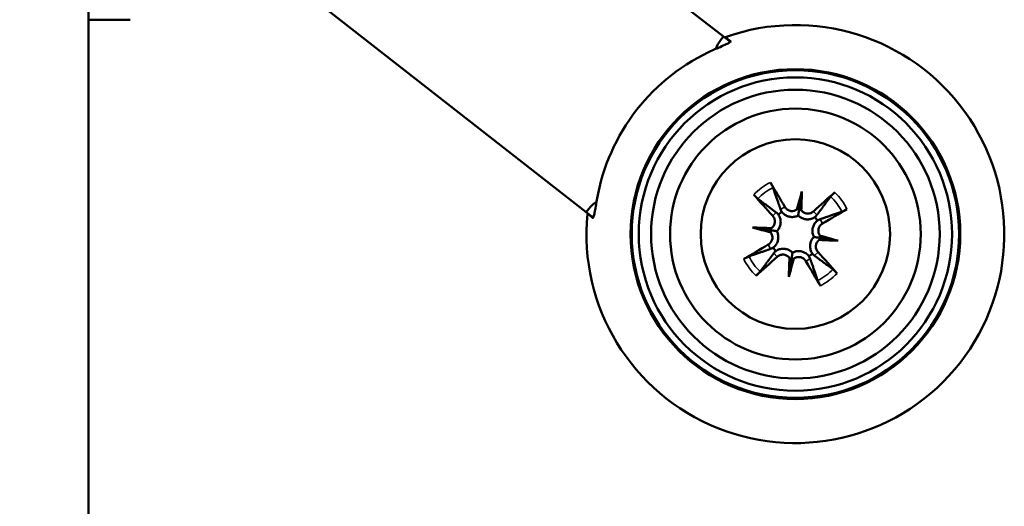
# Model space of a CAD drawing. Header units: inches. Extents: x 1.4 to 53.9, y 1.3 to 58.
# Tile 68 of 227: x 8.8 to 10.6, y 42.9 to 43.8. Entities that reach past the tile are written whole.
import ezdxf

# ---------------------------------------------------------------- set-up
doc = ezdxf.new("R2010")
doc.units = ezdxf.units.IN
doc.header["$MEASUREMENT"] = 0
for name, color, linetype, lineweight in [('Dimension (ANSI)', 7, 'Continuous', 25), ('Visible (ANSI)', 7, 'Continuous', 50), ('Visible Narrow (ANSI)', 7, 'Continuous', 35)]:
    doc.layers.add(name, color=color, linetype=linetype, lineweight=lineweight)
doc.styles.add('Note Text (ANSI)', font='tahoma.ttf')
doc.dimstyles.new('Default (ANSI)', dxfattribs={"dimtxt": 0.25, "dimasz": 0.0984251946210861, "dimexe": 0.125, "dimexo": 0.0625, "dimgap": 0.031496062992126, "dimtad": 0, "dimtih": 1, "dimtoh": 1, "dimrnd": 1e-08, "dimzin": 4, "dimdsep": 46, "dimtxsty": 'Note Text (ANSI)', "dimcen": 0.09, "dimdle": 0.3937007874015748, "dimclrd": 256, "dimclre": 256, "dimclrt": 256, "dimadec": 0, "dimazin": 1, "dimtfac": 1, "dimtofl": 0, "dimtmove": 0, "dimatfit": 3, "dimfxl": 1, "dimtolj": 1, "dimtzin": 4, "dimlwd": -1, "dimlwe": -1, "dimarcsym": 0})

# ---------------------------------------------------------------- blocks, each defined once
blk = doc.blocks.new('*D15')
at = {"layer": 'Defpoints', "color": 0, "transparency": 16777216}
for p in [(8.925452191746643, 52.91105804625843), (3.478965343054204, 52.20477182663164), (7.301544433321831, 49.5106473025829), (8.925452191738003, 24.05389050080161)]:
    blk.add_point(p, dxfattribs=at)
at = {"layer": 'Dimension (ANSI)', "transparency": 16777216}
blk.add_line((8.925452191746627, 52.84855804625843), (8.925452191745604, 49.43738993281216), dxfattribs=at)
for start, end in [(90.2210773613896, 94.86001562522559), (96.09061774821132, 100.7289226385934)]:
    blk.add_arc((8.925452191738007, 24.05389050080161), 25.50849943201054, start, end, dxfattribs=at)
for points in [[(8.826995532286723, 49.57860421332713), (8.827058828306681, 49.54579587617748), (8.925452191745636, 49.56238993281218)], [(4.17980829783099, 49.10036300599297), (4.173638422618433, 49.13258603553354), (4.080054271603, 49.09796489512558)]]:
    blk.add_solid(points, dxfattribs=at)
at = {"layer": 'Dimension (ANSI)', "transparency": 16777216, "insert": (6.250464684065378, 49.57143796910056), "char_height": 0.25, "attachment_point": 1, "style": 'Note Text (ANSI)'}
blk.add_mtext('\\A1;11°', dxfattribs=at)

msp = doc.modelspace()

# ---------------------------------------------------------------- linework, layer by layer
at = {"layer": 'Visible (ANSI)'}
for p, q in [((8.925452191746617, 37.6710580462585), (8.925452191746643, 52.91105804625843)), ((10.06505545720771, 43.75079044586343), (9.015468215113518, 44.57081787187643)), ((9.81879086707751, 43.43558614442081), (9.015910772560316, 44.06286482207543)), ((10.06039268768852, 43.74482237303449), (10.06505545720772, 43.75079044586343)), ((10.07761472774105, 43.74097806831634), (10.06505545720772, 43.75079044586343)), ((10.20590147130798, 43.47284800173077), (10.20111512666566, 43.44178750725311)), ((9.81879086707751, 43.43558614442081), (9.823453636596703, 43.44155421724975)), ((9.818790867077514, 43.43558614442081), (9.831350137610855, 43.42577376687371)), ((10.11741522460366, 43.40799149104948), (10.14847571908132, 43.40320514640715)), ((10.27075798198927, 43.38436175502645), (10.23969748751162, 43.38914809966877)), ((10.18227173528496, 43.31950524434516), (10.18705807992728, 43.35056573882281))]:
    msp.add_line(p, q, dxfattribs=at)
for centre, radius in [((10.19408660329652, 43.39617662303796), 0.295942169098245), ((10.19408660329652, 43.39617662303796), 0.293832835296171), ((10.19408660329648, 43.39617662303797), 0.2811212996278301), ((10.19408660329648, 43.39617662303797), 0.2589999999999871), ((10.19408660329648, 43.39617662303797), 0.2249999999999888), ((10.19408660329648, 43.39617662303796), 0.1699999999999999)]:
    msp.add_circle(centre, radius, dxfattribs=at)
for centre, radius, start, end in [((10.19408660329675, 43.39617662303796), 0.3749999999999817, 174.4117543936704, 109.5882456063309), ((10.19408660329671, 43.39617662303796), 0.3615612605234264, 113.7741131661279, 170.2258868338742), ((10.1940866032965, 43.39617662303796), 0.0465369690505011, 121.5710796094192, 130.9084603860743), ((10.1940866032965, 43.39617662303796), 0.0465369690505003, 31.57107960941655, 40.90846038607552), ((10.1940866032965, 43.39617662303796), 0.0465369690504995, 211.5710796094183, 220.9084603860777), ((10.1940866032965, 43.39617662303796), 0.0465369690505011, 301.5710796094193, 310.9084603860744)]:
    msp.add_arc(centre, radius, start, end, dxfattribs=at)
for centre, major_axis, ratio, start_param, end_param in [((10.08403301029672, 43.72635252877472), (-0.0261203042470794, -0.033432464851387), 0.7071067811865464, 4.712388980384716, 5.163609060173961), ((10.18013896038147, 43.38841265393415), (-0.1314955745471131, 0.2362262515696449), 0.0871557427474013, 4.904774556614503, 5.102076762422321), ((10.20568928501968, 43.40713991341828), (0.1856813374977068, -0.196510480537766), 0.0871557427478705, 4.322701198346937, 4.520003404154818), ((10.23187213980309, 43.38743758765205), (0.0603787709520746, 0.2610636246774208), 0.1736481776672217, 1.277914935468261, 1.407246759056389), ((10.1554231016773, 43.39921819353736), (-0.021014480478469, -0.2671295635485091), 0.1736481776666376, 1.734345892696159, 1.863677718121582), ((10.20504989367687, 43.38457394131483), (-0.1965104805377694, -0.1856813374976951), 0.0871557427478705, 4.322701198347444, 4.520003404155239), ((9.847093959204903, 43.42308437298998), (0.0261203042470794, 0.033432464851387), 0.7071067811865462, 1.119576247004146, 1.570796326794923), ((10.19399532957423, 43.45068355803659), (-0.0117772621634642, 0.0027238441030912), 0.8682237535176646, 2.019615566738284, 2.4033782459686), ((10.21058275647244, 43.44812747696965), (-0.0120509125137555, 0.0009480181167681), 0.8682237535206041, 0.7382144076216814, 1.121977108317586), ((10.18632263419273, 43.41012426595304), (0.236226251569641, 0.1314955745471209), 0.0871557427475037, 4.904774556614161, 5.102076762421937), ((10.19104503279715, 43.35751312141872), (0.2671295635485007, -0.0210144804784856), 0.1736481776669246, 1.734345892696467, 1.863677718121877), ((10.20282563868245, 43.4339621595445), (-0.2610636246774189, 0.0603787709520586), 0.1736481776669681, 1.277914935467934, 1.407246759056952), ((10.14213574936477, 43.41267277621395), (-0.0009480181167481, -0.0120509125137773), 0.8682237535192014, 0.7382144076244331, 1.121977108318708), ((10.13957966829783, 43.39608534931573), (-0.0027238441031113, -0.0117772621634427), 0.8682237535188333, 2.019615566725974, 2.403378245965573), ((10.24603745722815, 43.37968046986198), (0.0009480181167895, 0.0120509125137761), 0.8682237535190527, 0.7382144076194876, 1.121977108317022), ((10.24859353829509, 43.39626789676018), (0.0027238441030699, 0.011777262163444), 0.86822375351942, 2.019615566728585, 2.403378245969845), ((10.18534756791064, 43.35839108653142), (0.261063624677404, -0.060378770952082), 0.1736481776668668, 1.277914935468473, 1.407246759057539), ((10.20185057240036, 43.38222898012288), (-0.2362262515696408, -0.1314955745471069), 0.0871557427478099, 4.904774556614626, 5.102076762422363), ((10.19712817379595, 43.43484012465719), (-0.2671295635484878, 0.0210144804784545), 0.1736481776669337, 1.734345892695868, 1.863677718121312), ((10.18312331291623, 43.40777930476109), (0.1965104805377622, 0.1856813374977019), 0.0871557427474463, 4.32270119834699, 4.520003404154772), ((10.23275010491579, 43.39313505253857), (0.0210144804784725, 0.2671295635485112), 0.1736481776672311, 1.734345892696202, 1.863677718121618), ((10.15630106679, 43.40491565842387), (-0.0603787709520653, -0.2610636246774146), 0.1736481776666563, 1.277914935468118, 1.407246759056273), ((10.17759045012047, 43.34422576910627), (0.0120509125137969, -0.0009480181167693), 0.8682237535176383, 0.7382144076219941, 1.121977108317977), ((10.19417787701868, 43.34166968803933), (0.011777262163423, -0.00272384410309), 0.8682237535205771, 2.019615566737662, 2.403378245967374), ((10.18248392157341, 43.38521333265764), (-0.1856813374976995, 0.1965104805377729), 0.0871557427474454, 4.322701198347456, 4.520003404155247), ((10.20803424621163, 43.40394059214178), (0.1314955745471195, -0.2362262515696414), 0.0871557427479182, 4.904774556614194, 5.10207676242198)]:
    msp.add_ellipse(centre, major_axis=major_axis, ratio=ratio, start_param=start_param, end_param=end_param, dxfattribs=at)
for points, knots in [([(8.92543599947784, 43.78078142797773), (8.961486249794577, 43.78078142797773), (8.982731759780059, 43.78078142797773), (8.992034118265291, 43.78078142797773), (8.998398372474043, 43.78078142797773), (9.00021597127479, 43.78078142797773), (9.000215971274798, 43.78078142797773)], [-0.5106215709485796, -0.5106215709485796, -0.5106215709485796, -0.5106215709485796, -0.2074300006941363, -0.2074300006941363, -0.2074300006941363, 0, 0, 0, 0]), ([(10.04832973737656, 43.72705648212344), (10.05182759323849, 43.72859659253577), (10.05551284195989, 43.73021825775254), (10.06299646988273, 43.7335334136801), (10.06672825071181, 43.73520433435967), (10.07224448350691, 43.7378088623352), (10.07453339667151, 43.73895876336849), (10.07752568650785, 43.740770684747), (10.07821963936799, 43.74143505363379), (10.07809510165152, 43.74180614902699), (10.07807529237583, 43.74186517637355), (10.07803476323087, 43.74191774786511), (10.07797649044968, 43.74196444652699)], [-0.117749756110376, -0.117749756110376, -0.117749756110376, -0.117749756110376, -0.0891373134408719, -0.0891373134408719, -0.0562435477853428, -0.0562435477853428, -0.0281217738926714, -0.0281217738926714, 0, 0, 0, 0.0044731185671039, 0.0044731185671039, 0.0044731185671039, 0.0044731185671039]), ([(10.14922875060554, 43.48875628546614), (10.14971183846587, 43.48795711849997), (10.15030522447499, 43.48693299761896), (10.15128730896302, 43.48516872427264), (10.15184894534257, 43.48411721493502), (10.15269868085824, 43.48245143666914), (10.15313710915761, 43.48154260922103), (10.15366833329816, 43.48035447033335), (10.153883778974, 43.47982767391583), (10.15401162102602, 43.47945774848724)], [0.0233052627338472, 0.0233052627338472, 0.0233052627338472, 0.0233052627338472, 0.0309740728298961, 0.0309740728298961, 0.0386915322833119, 0.0386915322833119, 0.0463963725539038, 0.0463963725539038, 0.0527079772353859, 0.0527079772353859, 0.0527079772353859, 0.0527079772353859]), ([(9.830480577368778, 43.4251841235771), (9.830539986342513, 43.42513887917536), (9.830600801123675, 43.4251122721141), (9.8310530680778, 43.42507626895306), (9.831529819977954, 43.42591033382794), (9.832564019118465, 43.4292520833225), (9.833126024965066, 43.43175119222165), (9.834318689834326, 43.43773366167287), (9.835037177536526, 43.44175882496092), (9.836443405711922, 43.44982216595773), (9.837125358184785, 43.45379026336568), (9.837773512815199, 43.45755680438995)], [0.2435304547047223, 0.2435304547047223, 0.2435304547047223, 0.2435304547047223, 0.2480035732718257, 0.2480035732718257, 0.2761253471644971, 0.2761253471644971, 0.3042471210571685, 0.3042471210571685, 0.3371408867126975, 0.3371408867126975, 0.3657533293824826, 0.3657533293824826, 0.3657533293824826, 0.3657533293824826]), ([(10.12673335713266, 43.45946398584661), (10.12641907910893, 43.45969726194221), (10.12598158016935, 43.46006130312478), (10.12500848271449, 43.4609255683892), (10.12427380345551, 43.46161725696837), (10.12294111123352, 43.46292904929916), (10.12210746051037, 43.46378118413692), (10.12072068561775, 43.46524883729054), (10.11992271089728, 43.46612300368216), (10.1193060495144, 43.46682426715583)], [0.0709940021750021, 0.0709940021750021, 0.0709940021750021, 0.0709940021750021, 0.0773056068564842, 0.0773056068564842, 0.0850104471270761, 0.0850104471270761, 0.0927279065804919, 0.0927279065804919, 0.1003967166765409, 0.1003967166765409, 0.1003967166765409, 0.1003967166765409]), ([(10.25737396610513, 43.46352986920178), (10.25760724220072, 43.4638441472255), (10.25797128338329, 43.46428164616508), (10.25883554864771, 43.46525474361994), (10.25952723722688, 43.46598942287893), (10.26083902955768, 43.46732211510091), (10.26169116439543, 43.46815576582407), (10.26315881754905, 43.46954254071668), (10.26403298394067, 43.47034051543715), (10.26473424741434, 43.47095717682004)], [0.0709940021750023, 0.0709940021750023, 0.0709940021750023, 0.0709940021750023, 0.0773056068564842, 0.0773056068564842, 0.0850104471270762, 0.0850104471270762, 0.0927279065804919, 0.0927279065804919, 0.1003967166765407, 0.1003967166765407, 0.1003967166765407, 0.1003967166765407]), ([(10.19697482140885, 43.44028909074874), (10.19692846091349, 43.44025493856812), (10.19688198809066, 43.44022111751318), (10.19534664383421, 43.43911721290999), (10.19354235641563, 43.43826229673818), (10.18973885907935, 43.43733983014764), (10.1877396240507, 43.43727238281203), (10.18408940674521, 43.43781754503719), (10.18219689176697, 43.43846917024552), (10.17883569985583, 43.44046029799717), (10.17736683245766, 43.44179947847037), (10.17588274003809, 43.44374259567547), (10.17552802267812, 43.44427158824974), (10.17520551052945, 43.44482850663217)], [0.0281759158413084, 0.0281759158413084, 0.0281759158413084, 0.0281759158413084, 0.0286154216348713, 0.0286154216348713, 0.0426638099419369, 0.0426638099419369, 0.0567121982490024, 0.0567121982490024, 0.0708264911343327, 0.0708264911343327, 0.084940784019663, 0.084940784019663, 0.0897612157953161, 0.0897612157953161, 0.0897612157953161, 0.0897612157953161]), ([(10.20111512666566, 43.44178750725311), (10.2009162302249, 43.44049678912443), (10.20074392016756, 43.43937860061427), (10.20012322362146, 43.4353506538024), (10.19973794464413, 43.43285042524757), (10.19931339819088, 43.4300953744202), (10.19926410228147, 43.42977547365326), (10.19921513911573, 43.4294577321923)], [-5.561077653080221, -5.561077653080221, -5.561077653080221, -5.561077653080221, -5.508838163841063, -5.508838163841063, -5.33668697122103, -5.33668697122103, -5.313870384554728, -5.313870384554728, -5.313870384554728, -5.313870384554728]), ([(10.28666626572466, 43.4410344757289), (10.28586709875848, 43.44055138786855), (10.28484297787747, 43.43995800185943), (10.28307870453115, 43.43897591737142), (10.28202719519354, 43.43841428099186), (10.28036141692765, 43.43756454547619), (10.27945258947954, 43.43712611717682), (10.27826445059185, 43.43659489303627), (10.27773765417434, 43.43637944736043), (10.27736772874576, 43.43625160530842)], [0.0233052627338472, 0.0233052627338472, 0.0233052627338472, 0.0233052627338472, 0.0309740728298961, 0.0309740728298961, 0.0386915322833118, 0.0386915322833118, 0.0463963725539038, 0.0463963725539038, 0.0527079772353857, 0.0527079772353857, 0.0527079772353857, 0.0527079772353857]), ([(10.15337578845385, 43.42882828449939), (10.1546179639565, 43.42746813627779), (10.1556825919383, 43.42576576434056), (10.15704480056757, 43.42206295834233), (10.15734202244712, 43.42006239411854), (10.15720127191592, 43.4163642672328), (10.15676930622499, 43.41442105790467), (10.15517116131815, 43.41086494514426), (10.15400499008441, 43.40925203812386), (10.15221179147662, 43.40753337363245), (10.15169853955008, 43.40710155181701), (10.15115104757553, 43.40670228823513)], [0, 0, 0, 0, 0.0142978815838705, 0.0142978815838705, 0.028595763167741, 0.028595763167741, 0.042581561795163, 0.042581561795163, 0.056567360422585, 0.056567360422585, 0.0615706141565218, 0.0615706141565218, 0.0615706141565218, 0.0615706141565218]), ([(10.16361175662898, 43.43134725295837), (10.16434085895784, 43.43025785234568), (10.16500049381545, 43.42907930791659), (10.16654531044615, 43.4256694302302), (10.16720541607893, 43.42331776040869), (10.1677615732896, 43.41912516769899), (10.16779638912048, 43.416961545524), (10.16722072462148, 43.41263144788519), (10.16660523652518, 43.41046224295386), (10.16492746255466, 43.40661927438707), (10.16375503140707, 43.40469322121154), (10.1618672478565, 43.40241109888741), (10.16134496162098, 43.40184068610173), (10.16080549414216, 43.40130515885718)], [0.2635064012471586, 0.2635064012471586, 0.2635064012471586, 0.2635064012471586, 0.274182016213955, 0.274182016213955, 0.2930512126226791, 0.2930512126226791, 0.3090274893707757, 0.3090274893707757, 0.3250037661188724, 0.3250037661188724, 0.3409800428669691, 0.3409800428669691, 0.3466682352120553, 0.3466682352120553, 0.3466682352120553, 0.3466682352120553]), ([(10.19921513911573, 43.4294577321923), (10.19854205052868, 43.42910450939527), (10.1978408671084, 43.42877817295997), (10.19509630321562, 43.42766498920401), (10.192906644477, 43.42712677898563), (10.18873686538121, 43.42668374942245), (10.18648300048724, 43.42674984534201), (10.18218047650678, 43.42750444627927), (10.1801277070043, 43.42818899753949), (10.17629703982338, 43.42998151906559), (10.17425318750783, 43.43131896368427), (10.1714665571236, 43.43381864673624), (10.17054126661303, 43.43480247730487), (10.16972189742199, 43.43582571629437)], [0.3033392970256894, 0.3033392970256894, 0.3033392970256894, 0.3033392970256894, 0.3090274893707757, 0.3090274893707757, 0.3250037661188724, 0.3250037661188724, 0.3409800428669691, 0.3409800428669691, 0.3569563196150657, 0.3569563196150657, 0.3758255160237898, 0.3758255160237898, 0.3865011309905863, 0.3865011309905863, 0.3865011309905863, 0.3865011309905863]), ([(10.22925723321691, 43.42665146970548), (10.22816783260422, 43.42592236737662), (10.22698928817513, 43.42526273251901), (10.22357941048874, 43.4237179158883), (10.22122774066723, 43.42305781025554), (10.21703514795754, 43.42250165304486), (10.21487152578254, 43.42246683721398), (10.21054142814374, 43.42304250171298), (10.2083722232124, 43.42365798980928), (10.20452925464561, 43.4253357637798), (10.20260320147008, 43.4265081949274), (10.20032107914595, 43.42839597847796), (10.19975066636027, 43.42891826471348), (10.19921513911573, 43.4294577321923)], [0.2635064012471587, 0.2635064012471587, 0.2635064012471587, 0.2635064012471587, 0.2741820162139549, 0.2741820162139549, 0.293051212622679, 0.293051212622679, 0.3090274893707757, 0.3090274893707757, 0.3250037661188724, 0.3250037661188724, 0.3409800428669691, 0.3409800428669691, 0.3466682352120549, 0.3466682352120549, 0.3466682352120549, 0.3466682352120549]), ([(10.22673826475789, 43.43688743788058), (10.2253781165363, 43.43564526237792), (10.22367574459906, 43.43458063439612), (10.21997293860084, 43.43321842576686), (10.21797237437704, 43.4329212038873), (10.21427424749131, 43.4330619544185), (10.21233103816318, 43.43349392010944), (10.20877492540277, 43.43509206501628), (10.20716201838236, 43.43625823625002), (10.20544335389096, 43.43805143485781), (10.20501153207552, 43.43856468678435), (10.20461226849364, 43.4391121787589)], [0, 0, 0, 0, 0.0142978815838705, 0.0142978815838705, 0.028595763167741, 0.028595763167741, 0.042581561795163, 0.042581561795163, 0.056567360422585, 0.056567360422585, 0.0615706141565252, 0.0615706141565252, 0.0615706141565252, 0.0615706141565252]), ([(10.22736771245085, 43.39104808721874), (10.22701448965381, 43.39172117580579), (10.22668815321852, 43.39242235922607), (10.22557496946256, 43.39516692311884), (10.22503675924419, 43.39735658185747), (10.22459372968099, 43.40152636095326), (10.22465982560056, 43.40378022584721), (10.22541442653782, 43.40808274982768), (10.22609897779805, 43.41013551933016), (10.22789149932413, 43.41396618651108), (10.22922894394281, 43.41601003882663), (10.23172862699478, 43.41879666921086), (10.23271245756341, 43.41972195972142), (10.23373569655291, 43.42054132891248)], [0.3033392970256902, 0.3033392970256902, 0.3033392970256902, 0.3033392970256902, 0.3090274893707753, 0.3090274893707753, 0.325003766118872, 0.325003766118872, 0.3409800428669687, 0.3409800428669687, 0.3569563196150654, 0.3569563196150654, 0.3758255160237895, 0.3758255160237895, 0.386501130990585, 0.386501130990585, 0.386501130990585, 0.386501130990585]), ([(10.23819907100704, 43.39328840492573), (10.23815399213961, 43.39334959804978), (10.23810948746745, 43.39341099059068), (10.23700591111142, 43.39495788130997), (10.23616012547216, 43.39675577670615), (10.23524898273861, 43.40054319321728), (10.23518372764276, 43.40253273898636), (10.2357275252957, 43.40617381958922), (10.23637915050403, 43.40806633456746), (10.23837027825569, 43.4114275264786), (10.23970945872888, 43.41289639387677), (10.24165257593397, 43.41438048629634), (10.24218156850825, 43.41473520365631), (10.24273848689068, 43.41505771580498)], [0.0281770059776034, 0.0281770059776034, 0.0281770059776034, 0.0281770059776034, 0.0287564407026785, 0.0287564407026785, 0.0427343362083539, 0.0427343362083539, 0.0567122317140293, 0.0567122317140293, 0.0708265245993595, 0.0708265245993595, 0.0849408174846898, 0.0849408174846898, 0.089761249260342, 0.089761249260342, 0.089761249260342, 0.089761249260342]), ([(10.1499741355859, 43.39906484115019), (10.15001921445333, 43.39900364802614), (10.15006371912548, 43.39894225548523), (10.15116729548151, 43.39739536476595), (10.15201308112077, 43.39559746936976), (10.15292422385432, 43.39181005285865), (10.15298947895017, 43.38982050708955), (10.15244423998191, 43.38616977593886), (10.15178740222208, 43.38426825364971), (10.14977997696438, 43.38089451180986), (10.14842971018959, 43.37942210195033), (10.14648822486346, 43.37795107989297), (10.14597468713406, 43.37760822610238), (10.14543471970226, 43.37729553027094)], [0.028177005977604, 0.028177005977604, 0.028177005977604, 0.028177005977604, 0.0287564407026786, 0.0287564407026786, 0.0427343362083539, 0.0427343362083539, 0.0567122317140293, 0.0567122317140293, 0.0709009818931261, 0.0709009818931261, 0.0850897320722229, 0.0850897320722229, 0.0897657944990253, 0.0897657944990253, 0.0897657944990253, 0.0897657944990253]), ([(10.14847571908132, 43.40320514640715), (10.14976643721, 43.40300624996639), (10.15088462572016, 43.40283393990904), (10.15491257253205, 43.40221324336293), (10.15741280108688, 43.40182796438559), (10.16016785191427, 43.40140341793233), (10.1604877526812, 43.40135412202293), (10.16080549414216, 43.40130515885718)], [-5.561077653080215, -5.561077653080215, -5.561077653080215, -5.561077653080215, -5.508838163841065, -5.508838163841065, -5.336686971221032, -5.336686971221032, -5.313870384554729, -5.313870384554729, -5.313870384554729, -5.313870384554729]), ([(10.16080549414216, 43.40130515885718), (10.16115871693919, 43.40063207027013), (10.16148505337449, 43.39993088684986), (10.16259823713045, 43.39718632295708), (10.16313644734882, 43.39499666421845), (10.16357947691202, 43.39082688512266), (10.16351338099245, 43.3885730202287), (10.16275878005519, 43.38427049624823), (10.16207422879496, 43.38221772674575), (10.16028170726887, 43.37838705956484), (10.1589442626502, 43.37634320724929), (10.15644457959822, 43.37355657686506), (10.15546074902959, 43.37263128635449), (10.15443751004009, 43.37181191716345)], [0.3033392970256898, 0.3033392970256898, 0.3033392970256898, 0.3033392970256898, 0.3090274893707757, 0.3090274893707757, 0.3250037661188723, 0.3250037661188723, 0.3409800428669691, 0.3409800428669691, 0.3569563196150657, 0.3569563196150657, 0.3758255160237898, 0.3758255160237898, 0.386501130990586, 0.386501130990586, 0.386501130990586, 0.386501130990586]), ([(10.22456144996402, 43.36100599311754), (10.22383234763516, 43.36209539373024), (10.22317271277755, 43.36327393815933), (10.22162789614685, 43.36668381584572), (10.22096779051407, 43.36903548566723), (10.22041163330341, 43.37322807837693), (10.22037681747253, 43.37539170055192), (10.22095248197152, 43.37972179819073), (10.22156797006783, 43.38189100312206), (10.22324574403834, 43.38573397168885), (10.22441817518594, 43.38766002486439), (10.22630595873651, 43.38994214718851), (10.22682824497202, 43.39051255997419), (10.22736771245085, 43.39104808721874)], [0.2635064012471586, 0.2635064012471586, 0.2635064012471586, 0.2635064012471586, 0.274182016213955, 0.274182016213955, 0.2930512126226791, 0.2930512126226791, 0.3090274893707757, 0.3090274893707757, 0.3250037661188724, 0.3250037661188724, 0.3409800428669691, 0.3409800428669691, 0.3466682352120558, 0.3466682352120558, 0.3466682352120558, 0.3466682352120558]), ([(10.23969748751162, 43.38914809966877), (10.23840676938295, 43.38934699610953), (10.23728858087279, 43.38951930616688), (10.23326063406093, 43.39014000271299), (10.2307604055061, 43.39052528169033), (10.22800535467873, 43.39094982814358), (10.22768545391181, 43.39099912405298), (10.22736771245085, 43.39104808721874)], [-5.561077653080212, -5.561077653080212, -5.561077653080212, -5.561077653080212, -5.508838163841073, -5.508838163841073, -5.336686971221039, -5.336686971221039, -5.31387038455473, -5.31387038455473, -5.31387038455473, -5.31387038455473]), ([(10.15891597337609, 43.36570177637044), (10.16000537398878, 43.3664308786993), (10.16118391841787, 43.36709051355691), (10.16459379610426, 43.36863533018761), (10.16694546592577, 43.36929543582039), (10.17113805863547, 43.36985159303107), (10.17330168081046, 43.36988640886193), (10.17763177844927, 43.36931074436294), (10.1798009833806, 43.36869525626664), (10.1836439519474, 43.36701748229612), (10.18557000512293, 43.36584505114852), (10.18785212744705, 43.36395726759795), (10.18842254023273, 43.36343498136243), (10.18895806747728, 43.36289551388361)], [0.2635064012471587, 0.2635064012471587, 0.2635064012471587, 0.2635064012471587, 0.274182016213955, 0.274182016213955, 0.2930512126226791, 0.2930512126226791, 0.3090274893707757, 0.3090274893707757, 0.3250037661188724, 0.3250037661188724, 0.3409800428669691, 0.3409800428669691, 0.3466682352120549, 0.3466682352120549, 0.3466682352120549, 0.3466682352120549]), ([(10.23479741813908, 43.36352496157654), (10.23355524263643, 43.36488510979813), (10.23249061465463, 43.36658748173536), (10.23112840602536, 43.37029028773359), (10.23083118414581, 43.37229085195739), (10.23097193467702, 43.37598897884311), (10.23140390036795, 43.37793218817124), (10.23300204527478, 43.38148830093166), (10.23416821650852, 43.38310120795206), (10.23596141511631, 43.38481987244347), (10.23647466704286, 43.38525169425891), (10.23702215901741, 43.38565095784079)], [0, 0, 0, 0, 0.0142978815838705, 0.0142978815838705, 0.028595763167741, 0.028595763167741, 0.042581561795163, 0.042581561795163, 0.056567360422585, 0.056567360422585, 0.0615706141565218, 0.0615706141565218, 0.0615706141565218, 0.0615706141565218]), ([(10.10150694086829, 43.35131877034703), (10.10230610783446, 43.35180185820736), (10.10333022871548, 43.35239524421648), (10.10509450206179, 43.35337732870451), (10.1061460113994, 43.35393896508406), (10.10781178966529, 43.35478870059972), (10.10872061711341, 43.3552271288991), (10.10990875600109, 43.35575835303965), (10.11043555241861, 43.3559737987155), (10.11080547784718, 43.3561016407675)], [0.0233052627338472, 0.0233052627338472, 0.0233052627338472, 0.0233052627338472, 0.0309740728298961, 0.0309740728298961, 0.0386915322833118, 0.0386915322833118, 0.0463963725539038, 0.0463963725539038, 0.0527079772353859, 0.0527079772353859, 0.0527079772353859, 0.0527079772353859]), ([(10.16143494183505, 43.35546580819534), (10.16279509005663, 43.35670798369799), (10.16449746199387, 43.35777261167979), (10.1682002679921, 43.35913482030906), (10.17020083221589, 43.35943204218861), (10.17389895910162, 43.35929129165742), (10.17584216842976, 43.35885932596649), (10.17939828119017, 43.35726118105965), (10.18101118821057, 43.35609500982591), (10.18272985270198, 43.35430181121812), (10.18316167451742, 43.35378855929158), (10.1835609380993, 43.35324106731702)], [0, 0, 0, 0, 0.0142978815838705, 0.0142978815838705, 0.028595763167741, 0.028595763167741, 0.042581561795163, 0.042581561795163, 0.056567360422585, 0.056567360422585, 0.0615706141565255, 0.0615706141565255, 0.0615706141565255, 0.0615706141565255]), ([(10.18705807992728, 43.35056573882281), (10.18725697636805, 43.35185645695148), (10.1874292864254, 43.35297464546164), (10.18804998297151, 43.35700259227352), (10.18843526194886, 43.35950282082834), (10.18885980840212, 43.36225787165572), (10.18890910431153, 43.36257777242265), (10.18895806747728, 43.36289551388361)], [-5.561077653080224, -5.561077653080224, -5.561077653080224, -5.561077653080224, -5.508838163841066, -5.508838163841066, -5.336686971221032, -5.336686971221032, -5.31387038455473, -5.31387038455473, -5.31387038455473, -5.31387038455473]), ([(10.18895806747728, 43.36289551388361), (10.18963115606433, 43.36324873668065), (10.19033233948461, 43.36357507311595), (10.19307690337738, 43.3646882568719), (10.19526656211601, 43.36522646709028), (10.1994363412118, 43.36566949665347), (10.20169020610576, 43.36560340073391), (10.20599273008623, 43.36484879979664), (10.20804549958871, 43.36416424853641), (10.21187616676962, 43.36237172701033), (10.21392001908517, 43.36103428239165), (10.2167066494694, 43.35853459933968), (10.21763193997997, 43.35755076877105), (10.21845130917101, 43.35652752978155)], [0.3033392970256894, 0.3033392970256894, 0.3033392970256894, 0.3033392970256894, 0.3090274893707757, 0.3090274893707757, 0.3250037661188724, 0.3250037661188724, 0.3409800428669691, 0.3409800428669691, 0.3569563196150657, 0.3569563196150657, 0.3758255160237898, 0.3758255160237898, 0.3865011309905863, 0.3865011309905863, 0.3865011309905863, 0.3865011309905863]), ([(10.19119838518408, 43.35206415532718), (10.19124474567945, 43.3520983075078), (10.19129121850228, 43.35213212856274), (10.19282656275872, 43.35323603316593), (10.1946308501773, 43.35409094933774), (10.19843434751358, 43.35501341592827), (10.20043358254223, 43.35508086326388), (10.20408379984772, 43.35453570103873), (10.20597631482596, 43.3538840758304), (10.20933750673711, 43.35189294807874), (10.21080637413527, 43.35055376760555), (10.21229046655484, 43.34861065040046), (10.21264518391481, 43.34808165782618), (10.21296769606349, 43.34752473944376)], [0.0281759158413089, 0.0281759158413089, 0.0281759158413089, 0.0281759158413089, 0.0286154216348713, 0.0286154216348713, 0.0426638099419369, 0.0426638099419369, 0.0567121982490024, 0.0567121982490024, 0.0708264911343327, 0.0708264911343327, 0.084940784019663, 0.084940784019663, 0.0897612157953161, 0.0897612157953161, 0.0897612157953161, 0.0897612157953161]), ([(10.13079924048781, 43.32882337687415), (10.13056596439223, 43.32850909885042), (10.13020192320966, 43.32807159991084), (10.12933765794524, 43.32709850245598), (10.12864596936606, 43.326363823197), (10.12733417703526, 43.32503113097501), (10.12648204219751, 43.32419748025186), (10.12501438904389, 43.32281070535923), (10.12414022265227, 43.32201273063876), (10.12343895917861, 43.32139606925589)], [0.0709940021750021, 0.0709940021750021, 0.0709940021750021, 0.0709940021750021, 0.0773056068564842, 0.0773056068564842, 0.0850104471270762, 0.0850104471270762, 0.0927279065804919, 0.0927279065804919, 0.1003967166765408, 0.1003967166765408, 0.1003967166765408, 0.1003967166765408]), ([(10.26143984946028, 43.3328892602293), (10.26175412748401, 43.33265598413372), (10.2621916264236, 43.33229194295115), (10.26316472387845, 43.33142767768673), (10.26389940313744, 43.33073598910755), (10.26523209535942, 43.32942419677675), (10.26606574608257, 43.32857206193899), (10.26745252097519, 43.32710440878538), (10.26825049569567, 43.32623024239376), (10.26886715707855, 43.3255289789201)], [0.0709940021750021, 0.0709940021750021, 0.0709940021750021, 0.0709940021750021, 0.0773056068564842, 0.0773056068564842, 0.0850104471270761, 0.0850104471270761, 0.0927279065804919, 0.0927279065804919, 0.1003967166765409, 0.1003967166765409, 0.1003967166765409, 0.1003967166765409]), ([(10.23894445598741, 43.30359696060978), (10.23846136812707, 43.30439612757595), (10.23786798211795, 43.30542024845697), (10.23688589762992, 43.30718452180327), (10.23632426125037, 43.30823603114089), (10.2354745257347, 43.30990180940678), (10.23503609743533, 43.31081063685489), (10.23450487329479, 43.31199877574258), (10.23428942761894, 43.3125255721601), (10.23416158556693, 43.31289549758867)], [0.0233052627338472, 0.0233052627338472, 0.0233052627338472, 0.0233052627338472, 0.0309740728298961, 0.0309740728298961, 0.0386915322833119, 0.0386915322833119, 0.0463963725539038, 0.0463963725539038, 0.0527079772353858, 0.0527079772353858, 0.0527079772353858, 0.0527079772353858])]:
    msp.add_open_spline(points, degree=3, knots=knots, dxfattribs=at)
for points, weights in [([(10.06836474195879, 43.74947396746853), (10.07323713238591, 43.74566723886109), (10.07797649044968, 43.74196444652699)], [1, 1.000179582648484, 1.000087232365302]), ([(10.16750108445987, 43.44053983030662), (10.1625896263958, 43.4546363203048), (10.15401162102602, 43.47945774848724)], [1.015787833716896, 1.052428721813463, 1.005901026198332]), ([(10.12673335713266, 43.45946398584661), (10.14782092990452, 43.44381151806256), (10.15978490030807, 43.43488420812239)], [1.005901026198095, 1.052428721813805, 1.015787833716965]), ([(10.25737396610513, 43.46352986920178), (10.24172149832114, 43.44244229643), (10.23279418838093, 43.43047832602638)], [1.005901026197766, 1.052428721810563, 1.01578783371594]), ([(9.830480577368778, 43.4251841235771), (9.825741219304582, 43.42888691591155), (9.820868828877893, 43.43269364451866)], [1.000087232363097, 1.000179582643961, 1]), ([(10.23844981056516, 43.42276214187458), (10.2525463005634, 43.42767359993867), (10.27736772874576, 43.43625160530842)], [1.01578783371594, 1.052428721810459, 1.005901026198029]), ([(10.14972339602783, 43.36959110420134), (10.13562690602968, 43.36467964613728), (10.11080547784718, 43.3561016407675)], [1.015787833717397, 1.052428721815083, 1.005901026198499]), ([(10.13079924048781, 43.32882337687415), (10.1464517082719, 43.34991094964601), (10.15537901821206, 43.36187492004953)], [1.005901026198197, 1.052428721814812, 1.015787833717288]), ([(10.22067212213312, 43.35181341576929), (10.22558358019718, 43.33771692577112), (10.23416158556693, 43.31289549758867)], [1.015787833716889, 1.052428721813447, 1.005901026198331]), ([(10.26143984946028, 43.3328892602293), (10.24035227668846, 43.34854172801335), (10.22838830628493, 43.35746903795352)], [1.005901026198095, 1.052428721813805, 1.015787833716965])]:
    msp.add_rational_spline(points, weights, degree=2, dxfattribs=at)
for points in [[(10.16972189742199, 43.43582571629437), (10.16885472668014, 43.43725612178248), (10.16809469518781, 43.43883609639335), (10.16750108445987, 43.44053983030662)], [(10.15978490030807, 43.43488420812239), (10.16123089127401, 43.43380523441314), (10.16250876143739, 43.43260481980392), (10.16361175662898, 43.43134725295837)], [(10.23279418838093, 43.43047832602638), (10.23171521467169, 43.42903233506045), (10.23051480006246, 43.42775446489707), (10.22925723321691, 43.42665146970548)], [(10.23373569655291, 43.42054132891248), (10.23516610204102, 43.42140849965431), (10.23674607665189, 43.42216853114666), (10.23844981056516, 43.42276214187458)], [(10.15443751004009, 43.37181191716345), (10.15300710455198, 43.3709447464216), (10.15142712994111, 43.37018471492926), (10.14972339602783, 43.36959110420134)], [(10.15537901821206, 43.36187492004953), (10.15645799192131, 43.36332091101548), (10.15765840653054, 43.36459878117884), (10.15891597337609, 43.36570177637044)], [(10.21845130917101, 43.35652752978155), (10.21931847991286, 43.35509712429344), (10.22007851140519, 43.35351714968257), (10.22067212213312, 43.35181341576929)], [(10.22838830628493, 43.35746903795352), (10.22694231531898, 43.35854801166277), (10.22566444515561, 43.35974842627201), (10.22456144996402, 43.36100599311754)]]:
    msp.add_open_spline(points, degree=3, dxfattribs=at)
at = {"layer": 'Visible Narrow (ANSI)'}
for p, q in [((10.17520551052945, 43.44482850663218), (10.16750108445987, 43.44053983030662)), ((10.15337578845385, 43.42882828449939), (10.15978490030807, 43.4348842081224)), ((10.22673826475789, 43.43688743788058), (10.23279418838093, 43.43047832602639)), ((10.24273848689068, 43.41505771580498), (10.23844981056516, 43.42276214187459)), ((10.14543471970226, 43.37729553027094), (10.14972339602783, 43.36959110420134)), ((10.16143494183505, 43.35546580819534), (10.15537901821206, 43.36187492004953)), ((10.21296769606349, 43.34752473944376), (10.22067212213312, 43.35181341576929)), ((10.23479741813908, 43.36352496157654), (10.22838830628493, 43.35746903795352))]:
    msp.add_line(p, q, dxfattribs=at)
for radius, start, end in [(0.1028747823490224, 115.851695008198, 136.627844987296), (0.0924215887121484, 115.696918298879, 136.782621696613), (0.0924215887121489, 25.6969182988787, 46.78262169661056), (0.1028747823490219, 25.8516950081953, 46.62784498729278), (0.0924215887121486, 205.6969182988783, 226.7826216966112), (0.102874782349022, 205.8516950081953, 226.6278449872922), (0.0924215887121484, 295.6969182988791, 316.782621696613), (0.1028747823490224, 295.8516950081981, 316.6278449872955)]:
    msp.add_arc((10.19408660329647, 43.39617662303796), radius, start, end, dxfattribs=at)

# ---------------------------------------------------------------- dimensions: what is measured, and where the dimension line sits
at = {"layer": 'Dimension (ANSI)'}
dim = msp.add_angular_dim_3p(base=(7.301544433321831, 49.5106473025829), center=(8.925452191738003, 24.05389050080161), p1=(8.925452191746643, 52.91105804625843), p2=(3.478965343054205, 52.20477182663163), dimstyle='Default (ANSI)', override={"dimse2": 1, "dimadec": 0, "dimtp": 0, "dimtm": 0, "dimtdec": 0}, dxfattribs=at)
dim.commit()
dim.dimension.update_dxf_attribs({"geometry": '*D15', "text_midpoint": (6.491650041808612, 49.44601822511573), "dimtype": 165})

doc.saveas('drawing.dxf')
